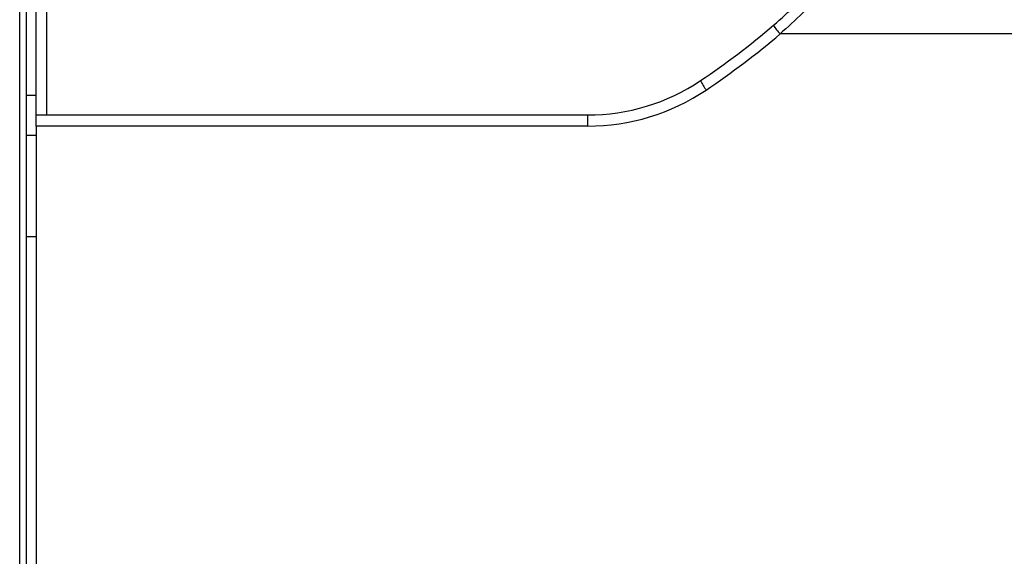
# Model space of a CAD drawing. Header units: millimetres. Extents: x 20 to 26560, y 16 to 17993.
# Tile 31 of 95: x 9228 to 9325, y 5975 to 6028. Entities that reach past the tile are written whole.
import ezdxf

# ---------------------------------------------------------------- set-up
doc = ezdxf.new("R2010")
doc.units = ezdxf.units.MM
doc.layers.add('COMPONENT_GEOMETRY', color=7, linetype='Continuous')
doc.styles.add('SLDTEXTSTYLE0', font='TXT', dxfattribs={"width": 0.75})
doc.dimstyles.new('SLDDIMSTYLE0', dxfattribs={"dimtxt": 150, "dimasz": 6.604, "dimexe": 0, "dimexo": 0.0625, "dimgap": 37.5, "dimtad": 0, "dimtih": 1, "dimtoh": 1, "dimdec": 0, "dimlfac": 0.5, "dimrnd": 1e-09, "dimzin": 12, "dimdsep": 46, "dimtxsty": 'SLDTEXTSTYLE0', "dimsah": 1, "dimcen": 0.09, "dimadec": 0, "dimazin": 3, "dimtfac": 1, "dimtdec": 0, "dimtofl": 0, "dimtmove": 0, "dimatfit": 3, "dimfxl": 1, "dimfrac": 2, "dimtolj": 1, "dimtzin": 12, "dimarcsym": 0})

# ---------------------------------------------------------------- blocks, each defined once
blk = doc.blocks.new('_D_4')
at = {"layer": 'COMPONENT_GEOMETRY', "color": 7, "ltscale": 2}
for p, q in [((1221.17, 6646.686), (1221.17, 2855.512)), ((10006.46, 2222.866), (10006.46, 2868.212)), ((1221.17, 2861.862), (5392.148, 2861.862)), ((10006.46, 2861.862), (5835.482, 2861.862))]:
    blk.add_line(p, q, dxfattribs=at)
for points in [[(1221.17, 2861.862), (1227.774, 2860.846), (1227.774, 2862.878)], [(10006.46, 2861.862), (9999.856, 2862.878), (9999.856, 2860.846)]]:
    blk.add_solid(points, dxfattribs=at)
at = {"layer": 'COMPONENT_GEOMETRY', "color": 7, "ltscale": 2, "insert": (5392.148, 2936.16), "char_height": 150, "attachment_point": 1, "style": 'SLDTEXTSTYLE0'}
blk.add_mtext('4393', dxfattribs=at)

msp = doc.modelspace()

# ---------------------------------------------------------------- linework, layer by layer
at = {"color": 7, "linetype": 'Continuous', "lineweight": 25, "ltscale": 2}
for p, q in [((9228.023, 2354.326), (9228.023, 6571.883)), ((9228.66, 6571.308), (9228.66, 5959.14)), ((9229.66, 6018.308), (9229.66, 6032.267)), ((9383.435, 6026.308), (9303.056, 6026.308)), ((9229.66, 6018.308), (9284.06, 6018.308)), ((9229.66, 6017.212), (9229.66, 6018.308)), ((9284.06, 6018.308), (9284.06, 6017.212)), ((9229.66, 6017.212), (9229.66, 5968.808)), ((9284.06, 6017.212), (9229.66, 6017.212)), ((9229.66, 6016.267), (9228.66, 6016.267)), ((9228.66, 6006.308), (9229.66, 6006.308))]:
    msp.add_line(p, q, dxfattribs=at)
at = {"color": 8, "linetype": 'Continuous', "lineweight": 25, "ltscale": 2}
for p, q in [((9230.66, 6029.621), (9230.66, 6018.308)), ((9228.66, 6020.267), (9229.66, 6020.267))]:
    msp.add_line(p, q, dxfattribs=at)
at = {"color": 7, "linetype": 'Continuous', "lineweight": 25, "ltscale": 4}
for centre, radius, start, end in [((9251.86, 6086.308), 77.8, 303.85503, 310.51813), ((9306.238, 6029.397), 4.435, 210.22462, 224.14549), ((9251.86, 6086.212), 78.8, 303.85503, 310.51813), ((9284.06, 6038.308), 20, 270, 303.85503), ((9299.912, 6023.9), 5.198, 205.04397, 216.98267), ((9284.06, 6038.212), 21, 270, 303.85503)]:
    msp.add_arc(centre, radius, start, end, dxfattribs=at)
at = {"color": 7, "linetype": 'Continuous', "lineweight": 25, "ltscale": 2}
for points, knots in [([(9302.406, 6027.164), (9303.895, 6028.496), (9307.069, 6031.333), (9311.499, 6036.201), (9315.613, 6041.552), (9319.213, 6047.154), (9321.042, 6050.755), (9321.971, 6052.583)], [0, 0, 0, 0, 0.17898, 0.381354, 0.587792, 0.790712, 1, 1, 1, 1]), ([(9322.872, 6052.714), (9321.963, 6050.875), (9320.115, 6047.14), (9316.506, 6041.36), (9312.303, 6035.741), (9307.821, 6030.679), (9304.565, 6027.692), (9303.056, 6026.308)], [0, 0, 0, 0, 0.203299, 0.413175, 0.615251, 0.821702, 1, 1, 1, 1])]:
    msp.add_open_spline(points, degree=3, knots=knots, dxfattribs=at)

# ---------------------------------------------------------------- dimensions: what is measured, and where the dimension line sits
at = {"layer": 'COMPONENT_GEOMETRY', "color": 7, "ltscale": 2}
dim = msp.add_linear_dim(base=(1221.17, 2861.862), p1=(10006.46, 2220.326), p2=(1221.17, 6649.226), dimstyle='SLDDIMSTYLE0', dxfattribs=at)
dim.commit()
dim.dimension.update_dxf_attribs({"geometry": '_D_4', "text_midpoint": (5613.815, 2861.862), "dimtype": 160})

doc.saveas('drawing.dxf')
